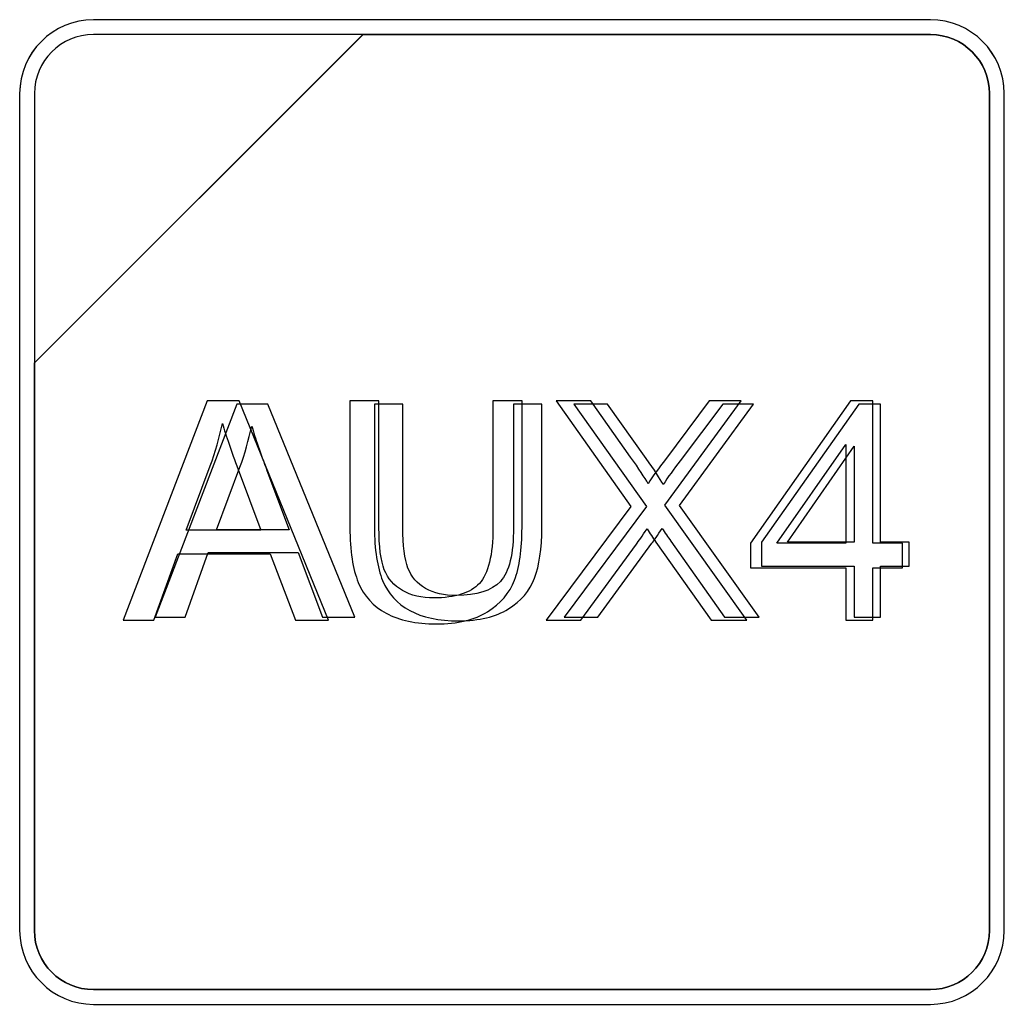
# Model space of a CAD drawing. Header units: millimetres. Extents: x 7146 to 9164, y -1568 to -663.
# Tile 138 of 187: x 7424 to 7438, y -1046 to -1032. Entities that reach past the tile are written whole.
import ezdxf

# ---------------------------------------------------------------- set-up
doc = ezdxf.new("R2010")
doc.units = ezdxf.units.MM
doc.header["$LTSCALE"] = 3

msp = doc.modelspace()

# ---------------------------------------------------------------- linework, layer by layer
at = {"linetype": 'Continuous', "lineweight": 30}
for points, knots in [([(7424.891, -1032.02), (7424.891, -1032.02), (7436.791, -1032.02), (7436.791, -1032.02), (7436.791, -1032.02), (7437.369, -1032.02), (7437.841, -1032.492), (7437.841, -1033.07), (7437.841, -1033.07), (7437.841, -1033.07), (7437.841, -1044.97), (7437.841, -1044.97), (7437.841, -1044.97), (7437.841, -1045.547), (7437.369, -1046.02), (7436.791, -1046.02), (7436.791, -1046.02), (7436.791, -1046.02), (7424.891, -1046.02), (7424.891, -1046.02), (7424.891, -1046.02), (7424.314, -1046.02), (7423.841, -1045.547), (7423.841, -1044.97), (7423.841, -1044.97), (7423.841, -1044.97), (7423.841, -1033.07), (7423.841, -1033.07), (7423.841, -1033.07), (7423.841, -1032.492), (7424.314, -1032.02), (7424.891, -1032.02)], [0, 0, 0, 0, 0.111111, 0.111111, 0.111111, 0.111111, 0.222222, 0.222222, 0.222222, 0.222222, 0.333333, 0.333333, 0.333333, 0.333333, 0.444444, 0.444444, 0.444444, 0.444444, 0.555556, 0.555556, 0.555556, 0.555556, 0.666667, 0.666667, 0.666667, 0.666667, 0.777778, 0.777778, 0.777778, 0.777778, 1, 1, 1, 1]), ([(7424.891, -1032.02), (7424.891, -1032.02), (7436.791, -1032.02), (7436.791, -1032.02), (7436.791, -1032.02), (7437.369, -1032.02), (7437.841, -1032.492), (7437.841, -1033.07), (7437.841, -1033.07), (7437.841, -1033.07), (7437.841, -1044.97), (7437.841, -1044.97), (7437.841, -1044.97), (7437.841, -1045.547), (7437.369, -1046.02), (7436.791, -1046.02), (7436.791, -1046.02), (7436.791, -1046.02), (7424.891, -1046.02), (7424.891, -1046.02), (7424.891, -1046.02), (7424.314, -1046.02), (7423.841, -1045.547), (7423.841, -1044.97), (7423.841, -1044.97), (7423.841, -1044.97), (7423.841, -1033.07), (7423.841, -1033.07), (7423.841, -1033.07), (7423.841, -1032.492), (7424.314, -1032.02), (7424.891, -1032.02)], [0, 0, 0, 0, 0.111111, 0.111111, 0.111111, 0.111111, 0.222222, 0.222222, 0.222222, 0.222222, 0.333333, 0.333333, 0.333333, 0.333333, 0.444444, 0.444444, 0.444444, 0.444444, 0.555556, 0.555556, 0.555556, 0.555556, 0.666667, 0.666667, 0.666667, 0.666667, 0.777778, 0.777778, 0.777778, 0.777778, 1, 1, 1, 1]), ([(7424.891, -1032.02), (7424.891, -1032.02), (7436.791, -1032.02), (7436.791, -1032.02), (7436.791, -1032.02), (7437.369, -1032.02), (7437.841, -1032.492), (7437.841, -1033.07), (7437.841, -1033.07), (7437.841, -1033.07), (7437.841, -1044.97), (7437.841, -1044.97), (7437.841, -1044.97), (7437.841, -1045.547), (7437.369, -1046.02), (7436.791, -1046.02), (7436.791, -1046.02), (7436.791, -1046.02), (7424.891, -1046.02), (7424.891, -1046.02), (7424.891, -1046.02), (7424.314, -1046.02), (7423.841, -1045.547), (7423.841, -1044.97), (7423.841, -1044.97), (7423.841, -1044.97), (7423.841, -1033.07), (7423.841, -1033.07), (7423.841, -1033.07), (7423.841, -1032.492), (7424.314, -1032.02), (7424.891, -1032.02)], [0, 0, 0, 0, 0.111111, 0.111111, 0.111111, 0.111111, 0.222222, 0.222222, 0.222222, 0.222222, 0.333333, 0.333333, 0.333333, 0.333333, 0.444444, 0.444444, 0.444444, 0.444444, 0.555556, 0.555556, 0.555556, 0.555556, 0.666667, 0.666667, 0.666667, 0.666667, 0.777778, 0.777778, 0.777778, 0.777778, 1, 1, 1, 1]), ([(7424.891, -1032.02), (7424.891, -1032.02), (7436.791, -1032.02), (7436.791, -1032.02), (7436.791, -1032.02), (7437.369, -1032.02), (7437.841, -1032.492), (7437.841, -1033.07), (7437.841, -1033.07), (7437.841, -1033.07), (7437.841, -1044.97), (7437.841, -1044.97), (7437.841, -1044.97), (7437.841, -1045.547), (7437.369, -1046.02), (7436.791, -1046.02), (7436.791, -1046.02), (7436.791, -1046.02), (7424.891, -1046.02), (7424.891, -1046.02), (7424.891, -1046.02), (7424.314, -1046.02), (7423.841, -1045.547), (7423.841, -1044.97), (7423.841, -1044.97), (7423.841, -1044.97), (7423.841, -1033.07), (7423.841, -1033.07), (7423.841, -1033.07), (7423.841, -1032.492), (7424.314, -1032.02), (7424.891, -1032.02)], [0, 0, 0, 0, 0.111111, 0.111111, 0.111111, 0.111111, 0.222222, 0.222222, 0.222222, 0.222222, 0.333333, 0.333333, 0.333333, 0.333333, 0.444444, 0.444444, 0.444444, 0.444444, 0.555556, 0.555556, 0.555556, 0.555556, 0.666667, 0.666667, 0.666667, 0.666667, 0.777778, 0.777778, 0.777778, 0.777778, 1, 1, 1, 1]), ([(7424.891, -1032.02), (7424.891, -1032.02), (7436.791, -1032.02), (7436.791, -1032.02), (7436.791, -1032.02), (7437.369, -1032.02), (7437.841, -1032.492), (7437.841, -1033.07), (7437.841, -1033.07), (7437.841, -1033.07), (7437.841, -1044.97), (7437.841, -1044.97), (7437.841, -1044.97), (7437.841, -1045.547), (7437.369, -1046.02), (7436.791, -1046.02), (7436.791, -1046.02), (7436.791, -1046.02), (7424.891, -1046.02), (7424.891, -1046.02), (7424.891, -1046.02), (7424.314, -1046.02), (7423.841, -1045.547), (7423.841, -1044.97), (7423.841, -1044.97), (7423.841, -1044.97), (7423.841, -1033.07), (7423.841, -1033.07), (7423.841, -1033.07), (7423.841, -1032.492), (7424.314, -1032.02), (7424.891, -1032.02)], [0, 0, 0, 0, 0.111111, 0.111111, 0.111111, 0.111111, 0.222222, 0.222222, 0.222222, 0.222222, 0.333333, 0.333333, 0.333333, 0.333333, 0.444444, 0.444444, 0.444444, 0.444444, 0.555556, 0.555556, 0.555556, 0.555556, 0.666667, 0.666667, 0.666667, 0.666667, 0.777778, 0.777778, 0.777778, 0.777778, 1, 1, 1, 1]), ([(7424.891, -1032.02), (7424.891, -1032.02), (7436.791, -1032.02), (7436.791, -1032.02), (7436.791, -1032.02), (7437.369, -1032.02), (7437.841, -1032.492), (7437.841, -1033.069), (7437.841, -1033.069), (7437.841, -1033.069), (7437.841, -1044.97), (7437.841, -1044.97), (7437.841, -1044.97), (7437.841, -1045.547), (7437.369, -1046.02), (7436.791, -1046.02), (7436.791, -1046.02), (7436.791, -1046.02), (7424.891, -1046.02), (7424.891, -1046.02), (7424.891, -1046.02), (7424.314, -1046.02), (7423.841, -1045.547), (7423.841, -1044.97), (7423.841, -1044.97), (7423.841, -1044.97), (7423.841, -1033.069), (7423.841, -1033.069), (7423.841, -1033.069), (7423.841, -1032.492), (7424.314, -1032.02), (7424.891, -1032.02)], [0, 0, 0, 0, 0.111111, 0.111111, 0.111111, 0.111111, 0.222222, 0.222222, 0.222222, 0.222222, 0.333333, 0.333333, 0.333333, 0.333333, 0.444444, 0.444444, 0.444444, 0.444444, 0.555556, 0.555556, 0.555556, 0.555556, 0.666667, 0.666667, 0.666667, 0.666667, 0.777778, 0.777778, 0.777778, 0.777778, 1, 1, 1, 1]), ([(7437.631, -1044.97), (7437.631, -1044.97), (7437.631, -1033.07), (7437.631, -1033.07), (7437.631, -1033.07), (7437.631, -1032.608), (7437.253, -1032.23), (7436.791, -1032.23), (7436.791, -1032.23), (7436.791, -1032.23), (7428.734, -1032.23), (7428.734, -1032.23), (7428.734, -1032.23), (7428.734, -1032.23), (7428.722, -1032.23), (7428.722, -1032.23), (7428.722, -1032.23), (7428.722, -1032.23), (7424.051, -1036.9), (7424.051, -1036.9), (7424.051, -1036.9), (7424.051, -1036.9), (7424.051, -1036.989), (7424.051, -1036.989), (7424.051, -1036.989), (7424.051, -1036.989), (7424.051, -1044.97), (7424.051, -1044.97), (7424.051, -1044.97), (7424.051, -1045.432), (7424.429, -1045.81), (7424.891, -1045.81), (7424.891, -1045.81), (7424.891, -1045.81), (7436.791, -1045.81), (7436.791, -1045.81), (7436.791, -1045.81), (7437.253, -1045.81), (7437.631, -1045.432), (7437.631, -1044.97)], [0, 0, 0, 0, 0.090909, 0.090909, 0.090909, 0.090909, 0.181818, 0.181818, 0.181818, 0.181818, 0.272727, 0.272727, 0.272727, 0.272727, 0.363636, 0.363636, 0.363636, 0.363636, 0.454545, 0.454545, 0.454545, 0.454545, 0.545455, 0.545455, 0.545455, 0.545455, 0.636364, 0.636364, 0.636364, 0.636364, 0.727273, 0.727273, 0.727273, 0.727273, 0.818182, 0.818182, 0.818182, 0.818182, 1, 1, 1, 1]), ([(7424.891, -1032.23), (7424.891, -1032.23), (7428.723, -1032.23), (7428.723, -1032.23), (7428.723, -1032.23), (7428.723, -1032.23), (7424.051, -1036.9), (7424.051, -1036.9), (7424.051, -1036.9), (7424.051, -1036.9), (7424.051, -1033.07), (7424.051, -1033.07), (7424.051, -1033.07), (7424.051, -1032.608), (7424.429, -1032.23), (7424.891, -1032.23)], [0, 0, 0, 0, 0.2, 0.2, 0.2, 0.2, 0.4, 0.4, 0.4, 0.4, 0.6, 0.6, 0.6, 0.6, 1, 1, 1, 1]), ([(7428.723, -1032.23), (7428.723, -1032.23), (7428.734, -1032.23), (7428.734, -1032.23), (7428.734, -1032.23), (7428.734, -1032.23), (7436.791, -1032.23), (7436.791, -1032.23), (7436.791, -1032.23), (7437.253, -1032.23), (7437.631, -1032.608), (7437.631, -1033.07), (7437.631, -1033.07), (7437.631, -1033.07), (7437.631, -1044.97), (7437.631, -1044.97), (7437.631, -1044.97), (7437.631, -1045.432), (7437.253, -1045.81), (7436.791, -1045.81), (7436.791, -1045.81), (7436.791, -1045.81), (7424.891, -1045.81), (7424.891, -1045.81), (7424.891, -1045.81), (7424.429, -1045.81), (7424.051, -1045.432), (7424.051, -1044.97), (7424.051, -1044.97), (7424.051, -1044.97), (7424.051, -1036.989), (7424.051, -1036.989), (7424.051, -1036.989), (7424.051, -1036.989), (7424.051, -1036.9), (7424.051, -1036.9), (7424.051, -1036.9), (7424.051, -1036.9), (7428.723, -1032.23), (7428.723, -1032.23)], [0, 0, 0, 0, 0.090909, 0.090909, 0.090909, 0.090909, 0.181818, 0.181818, 0.181818, 0.181818, 0.272727, 0.272727, 0.272727, 0.272727, 0.363636, 0.363636, 0.363636, 0.363636, 0.454545, 0.454545, 0.454545, 0.454545, 0.545455, 0.545455, 0.545455, 0.545455, 0.636364, 0.636364, 0.636364, 0.636364, 0.727273, 0.727273, 0.727273, 0.727273, 0.818182, 0.818182, 0.818182, 0.818182, 1, 1, 1, 1]), ([(7437.631, -1044.97), (7437.631, -1044.97), (7437.631, -1033.07), (7437.631, -1033.07), (7437.631, -1033.07), (7437.631, -1032.608), (7437.253, -1032.23), (7436.791, -1032.23), (7436.791, -1032.23), (7436.791, -1032.23), (7428.734, -1032.23), (7428.734, -1032.23), (7428.734, -1032.23), (7428.734, -1032.23), (7428.723, -1032.23), (7428.723, -1032.23), (7428.723, -1032.23), (7428.723, -1032.23), (7424.051, -1036.9), (7424.051, -1036.9), (7424.051, -1036.9), (7424.051, -1036.9), (7424.051, -1036.989), (7424.051, -1036.989), (7424.051, -1036.989), (7424.051, -1036.989), (7424.051, -1044.97), (7424.051, -1044.97), (7424.051, -1044.97), (7424.051, -1045.432), (7424.429, -1045.81), (7424.891, -1045.81), (7424.891, -1045.81), (7424.891, -1045.81), (7436.791, -1045.81), (7436.791, -1045.81), (7436.791, -1045.81), (7437.253, -1045.81), (7437.631, -1045.432), (7437.631, -1044.97)], [0, 0, 0, 0, 0.090909, 0.090909, 0.090909, 0.090909, 0.181818, 0.181818, 0.181818, 0.181818, 0.272727, 0.272727, 0.272727, 0.272727, 0.363636, 0.363636, 0.363636, 0.363636, 0.454545, 0.454545, 0.454545, 0.454545, 0.545455, 0.545455, 0.545455, 0.545455, 0.636364, 0.636364, 0.636364, 0.636364, 0.727273, 0.727273, 0.727273, 0.727273, 0.818182, 0.818182, 0.818182, 0.818182, 1, 1, 1, 1]), ([(7424.891, -1032.23), (7424.891, -1032.23), (7428.723, -1032.23), (7428.723, -1032.23), (7428.723, -1032.23), (7428.723, -1032.23), (7424.051, -1036.9), (7424.051, -1036.9), (7424.051, -1036.9), (7424.051, -1036.9), (7424.051, -1033.07), (7424.051, -1033.07), (7424.051, -1033.07), (7424.051, -1032.608), (7424.429, -1032.23), (7424.891, -1032.23)], [0, 0, 0, 0, 0.2, 0.2, 0.2, 0.2, 0.4, 0.4, 0.4, 0.4, 0.6, 0.6, 0.6, 0.6, 1, 1, 1, 1]), ([(7428.723, -1032.23), (7428.723, -1032.23), (7428.734, -1032.23), (7428.734, -1032.23), (7428.734, -1032.23), (7428.734, -1032.23), (7436.791, -1032.23), (7436.791, -1032.23), (7436.791, -1032.23), (7437.253, -1032.23), (7437.631, -1032.608), (7437.631, -1033.07), (7437.631, -1033.07), (7437.631, -1033.07), (7437.631, -1044.97), (7437.631, -1044.97), (7437.631, -1044.97), (7437.631, -1045.432), (7437.253, -1045.81), (7436.791, -1045.81), (7436.791, -1045.81), (7436.791, -1045.81), (7424.891, -1045.81), (7424.891, -1045.81), (7424.891, -1045.81), (7424.429, -1045.81), (7424.051, -1045.432), (7424.051, -1044.97), (7424.051, -1044.97), (7424.051, -1044.97), (7424.051, -1036.989), (7424.051, -1036.989), (7424.051, -1036.989), (7424.051, -1036.989), (7424.051, -1036.9), (7424.051, -1036.9), (7424.051, -1036.9), (7424.051, -1036.9), (7428.723, -1032.23), (7428.723, -1032.23)], [0, 0, 0, 0, 0.090909, 0.090909, 0.090909, 0.090909, 0.181818, 0.181818, 0.181818, 0.181818, 0.272727, 0.272727, 0.272727, 0.272727, 0.363636, 0.363636, 0.363636, 0.363636, 0.454545, 0.454545, 0.454545, 0.454545, 0.545455, 0.545455, 0.545455, 0.545455, 0.636364, 0.636364, 0.636364, 0.636364, 0.727273, 0.727273, 0.727273, 0.727273, 0.818182, 0.818182, 0.818182, 0.818182, 1, 1, 1, 1]), ([(7437.631, -1044.97), (7437.631, -1044.97), (7437.631, -1033.07), (7437.631, -1033.07), (7437.631, -1033.07), (7437.631, -1032.608), (7437.253, -1032.23), (7436.791, -1032.23), (7436.791, -1032.23), (7436.791, -1032.23), (7428.734, -1032.23), (7428.734, -1032.23), (7428.734, -1032.23), (7428.734, -1032.23), (7428.723, -1032.23), (7428.723, -1032.23), (7428.723, -1032.23), (7428.723, -1032.23), (7424.051, -1036.9), (7424.051, -1036.9), (7424.051, -1036.9), (7424.051, -1036.9), (7424.051, -1036.989), (7424.051, -1036.989), (7424.051, -1036.989), (7424.051, -1036.989), (7424.051, -1044.97), (7424.051, -1044.97), (7424.051, -1044.97), (7424.051, -1045.432), (7424.429, -1045.81), (7424.891, -1045.81), (7424.891, -1045.81), (7424.891, -1045.81), (7436.791, -1045.81), (7436.791, -1045.81), (7436.791, -1045.81), (7437.253, -1045.81), (7437.631, -1045.432), (7437.631, -1044.97)], [0, 0, 0, 0, 0.090909, 0.090909, 0.090909, 0.090909, 0.181818, 0.181818, 0.181818, 0.181818, 0.272727, 0.272727, 0.272727, 0.272727, 0.363636, 0.363636, 0.363636, 0.363636, 0.454545, 0.454545, 0.454545, 0.454545, 0.545455, 0.545455, 0.545455, 0.545455, 0.636364, 0.636364, 0.636364, 0.636364, 0.727273, 0.727273, 0.727273, 0.727273, 0.818182, 0.818182, 0.818182, 0.818182, 1, 1, 1, 1]), ([(7424.891, -1032.23), (7424.891, -1032.23), (7428.722, -1032.23), (7428.722, -1032.23), (7428.722, -1032.23), (7428.722, -1032.23), (7424.051, -1036.9), (7424.051, -1036.9), (7424.051, -1036.9), (7424.051, -1036.9), (7424.051, -1033.07), (7424.051, -1033.07), (7424.051, -1033.07), (7424.051, -1032.608), (7424.429, -1032.23), (7424.891, -1032.23)], [0, 0, 0, 0, 0.2, 0.2, 0.2, 0.2, 0.4, 0.4, 0.4, 0.4, 0.6, 0.6, 0.6, 0.6, 1, 1, 1, 1]), ([(7428.722, -1032.23), (7428.722, -1032.23), (7428.734, -1032.23), (7428.734, -1032.23), (7428.734, -1032.23), (7428.734, -1032.23), (7436.791, -1032.23), (7436.791, -1032.23), (7436.791, -1032.23), (7437.253, -1032.23), (7437.631, -1032.608), (7437.631, -1033.07), (7437.631, -1033.07), (7437.631, -1033.07), (7437.631, -1044.97), (7437.631, -1044.97), (7437.631, -1044.97), (7437.631, -1045.432), (7437.253, -1045.81), (7436.791, -1045.81), (7436.791, -1045.81), (7436.791, -1045.81), (7424.891, -1045.81), (7424.891, -1045.81), (7424.891, -1045.81), (7424.429, -1045.81), (7424.051, -1045.432), (7424.051, -1044.97), (7424.051, -1044.97), (7424.051, -1044.97), (7424.051, -1036.989), (7424.051, -1036.989), (7424.051, -1036.989), (7424.051, -1036.989), (7424.051, -1036.9), (7424.051, -1036.9), (7424.051, -1036.9), (7424.051, -1036.9), (7428.722, -1032.23), (7428.722, -1032.23)], [0, 0, 0, 0, 0.090909, 0.090909, 0.090909, 0.090909, 0.181818, 0.181818, 0.181818, 0.181818, 0.272727, 0.272727, 0.272727, 0.272727, 0.363636, 0.363636, 0.363636, 0.363636, 0.454545, 0.454545, 0.454545, 0.454545, 0.545455, 0.545455, 0.545455, 0.545455, 0.636364, 0.636364, 0.636364, 0.636364, 0.727273, 0.727273, 0.727273, 0.727273, 0.818182, 0.818182, 0.818182, 0.818182, 1, 1, 1, 1]), ([(7424.891, -1032.23), (7424.891, -1032.23), (7428.722, -1032.23), (7428.722, -1032.23), (7428.722, -1032.23), (7428.722, -1032.23), (7424.051, -1036.9), (7424.051, -1036.9), (7424.051, -1036.9), (7424.051, -1036.9), (7424.051, -1033.07), (7424.051, -1033.07), (7424.051, -1033.07), (7424.051, -1032.608), (7424.429, -1032.23), (7424.891, -1032.23)], [0, 0, 0, 0, 0.2, 0.2, 0.2, 0.2, 0.4, 0.4, 0.4, 0.4, 0.6, 0.6, 0.6, 0.6, 1, 1, 1, 1]), ([(7428.722, -1032.23), (7428.722, -1032.23), (7428.734, -1032.23), (7428.734, -1032.23), (7428.734, -1032.23), (7428.734, -1032.23), (7436.791, -1032.23), (7436.791, -1032.23), (7436.791, -1032.23), (7437.253, -1032.23), (7437.631, -1032.608), (7437.631, -1033.07), (7437.631, -1033.07), (7437.631, -1033.07), (7437.631, -1044.97), (7437.631, -1044.97), (7437.631, -1044.97), (7437.631, -1045.432), (7437.253, -1045.81), (7436.791, -1045.81), (7436.791, -1045.81), (7436.791, -1045.81), (7424.891, -1045.81), (7424.891, -1045.81), (7424.891, -1045.81), (7424.429, -1045.81), (7424.051, -1045.432), (7424.051, -1044.97), (7424.051, -1044.97), (7424.051, -1044.97), (7424.051, -1036.989), (7424.051, -1036.989), (7424.051, -1036.989), (7424.051, -1036.989), (7424.051, -1036.9), (7424.051, -1036.9), (7424.051, -1036.9), (7424.051, -1036.9), (7428.722, -1032.23), (7428.722, -1032.23)], [0, 0, 0, 0, 0.090909, 0.090909, 0.090909, 0.090909, 0.181818, 0.181818, 0.181818, 0.181818, 0.272727, 0.272727, 0.272727, 0.272727, 0.363636, 0.363636, 0.363636, 0.363636, 0.454545, 0.454545, 0.454545, 0.454545, 0.545455, 0.545455, 0.545455, 0.545455, 0.636364, 0.636364, 0.636364, 0.636364, 0.727273, 0.727273, 0.727273, 0.727273, 0.818182, 0.818182, 0.818182, 0.818182, 1, 1, 1, 1]), ([(7437.631, -1044.97), (7437.631, -1044.97), (7437.631, -1033.07), (7437.631, -1033.07), (7437.631, -1033.07), (7437.631, -1032.608), (7437.253, -1032.23), (7436.791, -1032.23), (7436.791, -1032.23), (7436.791, -1032.23), (7428.734, -1032.23), (7428.734, -1032.23), (7428.734, -1032.23), (7428.734, -1032.23), (7428.722, -1032.23), (7428.722, -1032.23), (7428.722, -1032.23), (7428.722, -1032.23), (7424.051, -1036.9), (7424.051, -1036.9), (7424.051, -1036.9), (7424.051, -1036.9), (7424.051, -1036.989), (7424.051, -1036.989), (7424.051, -1036.989), (7424.051, -1036.989), (7424.051, -1044.97), (7424.051, -1044.97), (7424.051, -1044.97), (7424.051, -1045.432), (7424.429, -1045.81), (7424.891, -1045.81), (7424.891, -1045.81), (7424.891, -1045.81), (7436.791, -1045.81), (7436.791, -1045.81), (7436.791, -1045.81), (7437.253, -1045.81), (7437.631, -1045.432), (7437.631, -1044.97)], [0, 0, 0, 0, 0.090909, 0.090909, 0.090909, 0.090909, 0.181818, 0.181818, 0.181818, 0.181818, 0.272727, 0.272727, 0.272727, 0.272727, 0.363636, 0.363636, 0.363636, 0.363636, 0.454545, 0.454545, 0.454545, 0.454545, 0.545455, 0.545455, 0.545455, 0.545455, 0.636364, 0.636364, 0.636364, 0.636364, 0.727273, 0.727273, 0.727273, 0.727273, 0.818182, 0.818182, 0.818182, 0.818182, 1, 1, 1, 1]), ([(7424.891, -1032.23), (7424.891, -1032.23), (7428.722, -1032.23), (7428.722, -1032.23), (7428.722, -1032.23), (7428.722, -1032.23), (7424.051, -1036.9), (7424.051, -1036.9), (7424.051, -1036.9), (7424.051, -1036.9), (7424.051, -1033.07), (7424.051, -1033.07), (7424.051, -1033.07), (7424.051, -1032.608), (7424.429, -1032.23), (7424.891, -1032.23)], [0, 0, 0, 0, 0.2, 0.2, 0.2, 0.2, 0.4, 0.4, 0.4, 0.4, 0.6, 0.6, 0.6, 0.6, 1, 1, 1, 1]), ([(7428.722, -1032.23), (7428.722, -1032.23), (7428.734, -1032.23), (7428.734, -1032.23), (7428.734, -1032.23), (7428.734, -1032.23), (7436.791, -1032.23), (7436.791, -1032.23), (7436.791, -1032.23), (7437.253, -1032.23), (7437.631, -1032.608), (7437.631, -1033.07), (7437.631, -1033.07), (7437.631, -1033.07), (7437.631, -1044.97), (7437.631, -1044.97), (7437.631, -1044.97), (7437.631, -1045.432), (7437.253, -1045.81), (7436.791, -1045.81), (7436.791, -1045.81), (7436.791, -1045.81), (7424.891, -1045.81), (7424.891, -1045.81), (7424.891, -1045.81), (7424.429, -1045.81), (7424.051, -1045.432), (7424.051, -1044.97), (7424.051, -1044.97), (7424.051, -1044.97), (7424.051, -1036.989), (7424.051, -1036.989), (7424.051, -1036.989), (7424.051, -1036.989), (7424.051, -1036.9), (7424.051, -1036.9), (7424.051, -1036.9), (7424.051, -1036.9), (7428.722, -1032.23), (7428.722, -1032.23)], [0, 0, 0, 0, 0.090909, 0.090909, 0.090909, 0.090909, 0.181818, 0.181818, 0.181818, 0.181818, 0.272727, 0.272727, 0.272727, 0.272727, 0.363636, 0.363636, 0.363636, 0.363636, 0.454545, 0.454545, 0.454545, 0.454545, 0.545455, 0.545455, 0.545455, 0.545455, 0.636364, 0.636364, 0.636364, 0.636364, 0.727273, 0.727273, 0.727273, 0.727273, 0.818182, 0.818182, 0.818182, 0.818182, 1, 1, 1, 1]), ([(7437.631, -1044.97), (7437.631, -1044.97), (7437.631, -1033.07), (7437.631, -1033.07), (7437.631, -1033.07), (7437.631, -1032.608), (7437.253, -1032.23), (7436.791, -1032.23), (7436.791, -1032.23), (7436.791, -1032.23), (7428.734, -1032.23), (7428.734, -1032.23), (7428.734, -1032.23), (7428.734, -1032.23), (7428.722, -1032.23), (7428.722, -1032.23), (7428.722, -1032.23), (7428.722, -1032.23), (7424.051, -1036.9), (7424.051, -1036.9), (7424.051, -1036.9), (7424.051, -1036.9), (7424.051, -1036.989), (7424.051, -1036.989), (7424.051, -1036.989), (7424.051, -1036.989), (7424.051, -1044.97), (7424.051, -1044.97), (7424.051, -1044.97), (7424.051, -1045.432), (7424.429, -1045.81), (7424.891, -1045.81), (7424.891, -1045.81), (7424.891, -1045.81), (7436.791, -1045.81), (7436.791, -1045.81), (7436.791, -1045.81), (7437.253, -1045.81), (7437.631, -1045.432), (7437.631, -1044.97)], [0, 0, 0, 0, 0.090909, 0.090909, 0.090909, 0.090909, 0.181818, 0.181818, 0.181818, 0.181818, 0.272727, 0.272727, 0.272727, 0.272727, 0.363636, 0.363636, 0.363636, 0.363636, 0.454545, 0.454545, 0.454545, 0.454545, 0.545455, 0.545455, 0.545455, 0.545455, 0.636364, 0.636364, 0.636364, 0.636364, 0.727273, 0.727273, 0.727273, 0.727273, 0.818182, 0.818182, 0.818182, 0.818182, 1, 1, 1, 1]), ([(7424.891, -1032.23), (7424.891, -1032.23), (7428.723, -1032.23), (7428.723, -1032.23), (7428.723, -1032.23), (7428.723, -1032.23), (7424.051, -1036.9), (7424.051, -1036.9), (7424.051, -1036.9), (7424.051, -1036.9), (7424.051, -1033.07), (7424.051, -1033.07), (7424.051, -1033.07), (7424.051, -1032.608), (7424.429, -1032.23), (7424.891, -1032.23)], [0, 0, 0, 0, 0.2, 0.2, 0.2, 0.2, 0.4, 0.4, 0.4, 0.4, 0.6, 0.6, 0.6, 0.6, 1, 1, 1, 1]), ([(7428.723, -1032.23), (7428.723, -1032.23), (7428.734, -1032.23), (7428.734, -1032.23), (7428.734, -1032.23), (7428.734, -1032.23), (7436.791, -1032.23), (7436.791, -1032.23), (7436.791, -1032.23), (7437.253, -1032.23), (7437.631, -1032.608), (7437.631, -1033.07), (7437.631, -1033.07), (7437.631, -1033.07), (7437.631, -1044.97), (7437.631, -1044.97), (7437.631, -1044.97), (7437.631, -1045.432), (7437.253, -1045.81), (7436.791, -1045.81), (7436.791, -1045.81), (7436.791, -1045.81), (7424.891, -1045.81), (7424.891, -1045.81), (7424.891, -1045.81), (7424.429, -1045.81), (7424.051, -1045.432), (7424.051, -1044.97), (7424.051, -1044.97), (7424.051, -1044.97), (7424.051, -1036.989), (7424.051, -1036.989), (7424.051, -1036.989), (7424.051, -1036.989), (7424.051, -1036.9), (7424.051, -1036.9), (7424.051, -1036.9), (7424.051, -1036.9), (7428.723, -1032.23), (7428.723, -1032.23)], [0, 0, 0, 0, 0.090909, 0.090909, 0.090909, 0.090909, 0.181818, 0.181818, 0.181818, 0.181818, 0.272727, 0.272727, 0.272727, 0.272727, 0.363636, 0.363636, 0.363636, 0.363636, 0.454545, 0.454545, 0.454545, 0.454545, 0.545455, 0.545455, 0.545455, 0.545455, 0.636364, 0.636364, 0.636364, 0.636364, 0.727273, 0.727273, 0.727273, 0.727273, 0.818182, 0.818182, 0.818182, 0.818182, 1, 1, 1, 1]), ([(7437.631, -1044.97), (7437.631, -1044.97), (7437.631, -1033.07), (7437.631, -1033.07), (7437.631, -1033.07), (7437.631, -1032.608), (7437.253, -1032.23), (7436.791, -1032.23), (7436.791, -1032.23), (7436.791, -1032.23), (7428.734, -1032.23), (7428.734, -1032.23), (7428.734, -1032.23), (7428.734, -1032.23), (7428.723, -1032.23), (7428.723, -1032.23), (7428.723, -1032.23), (7428.723, -1032.23), (7424.051, -1036.9), (7424.051, -1036.9), (7424.051, -1036.9), (7424.051, -1036.9), (7424.051, -1036.989), (7424.051, -1036.989), (7424.051, -1036.989), (7424.051, -1036.989), (7424.051, -1044.97), (7424.051, -1044.97), (7424.051, -1044.97), (7424.051, -1045.432), (7424.429, -1045.81), (7424.891, -1045.81), (7424.891, -1045.81), (7424.891, -1045.81), (7436.791, -1045.81), (7436.791, -1045.81), (7436.791, -1045.81), (7437.253, -1045.81), (7437.631, -1045.432), (7437.631, -1044.97)], [0, 0, 0, 0, 0.090909, 0.090909, 0.090909, 0.090909, 0.181818, 0.181818, 0.181818, 0.181818, 0.272727, 0.272727, 0.272727, 0.272727, 0.363636, 0.363636, 0.363636, 0.363636, 0.454545, 0.454545, 0.454545, 0.454545, 0.545455, 0.545455, 0.545455, 0.545455, 0.636364, 0.636364, 0.636364, 0.636364, 0.727273, 0.727273, 0.727273, 0.727273, 0.818182, 0.818182, 0.818182, 0.818182, 1, 1, 1, 1]), ([(7425.313, -1040.559), (7425.313, -1040.559), (7426.508, -1037.441), (7426.508, -1037.441), (7426.508, -1037.441), (7426.508, -1037.441), (7426.962, -1037.441), (7426.962, -1037.441), (7426.962, -1037.441), (7426.962, -1037.441), (7428.231, -1040.559), (7428.231, -1040.559), (7428.231, -1040.559), (7428.231, -1040.559), (7427.762, -1040.559), (7427.762, -1040.559), (7427.762, -1040.559), (7427.762, -1040.559), (7427.401, -1039.614), (7427.401, -1039.614), (7427.401, -1039.614), (7427.401, -1039.614), (7426.088, -1039.614), (7426.088, -1039.614), (7426.088, -1039.614), (7426.088, -1039.614), (7425.75, -1040.559), (7425.75, -1040.559), (7425.75, -1040.559), (7425.75, -1040.559), (7425.313, -1040.559), (7425.313, -1040.559)], [0, 0, 0, 0, 0.111111, 0.111111, 0.111111, 0.111111, 0.222222, 0.222222, 0.222222, 0.222222, 0.333333, 0.333333, 0.333333, 0.333333, 0.444444, 0.444444, 0.444444, 0.444444, 0.555556, 0.555556, 0.555556, 0.555556, 0.666667, 0.666667, 0.666667, 0.666667, 0.777778, 0.777778, 0.777778, 0.777778, 1, 1, 1, 1]), ([(7425.313, -1040.559), (7425.313, -1040.559), (7426.508, -1037.441), (7426.508, -1037.441), (7426.508, -1037.441), (7426.508, -1037.441), (7426.962, -1037.441), (7426.962, -1037.441), (7426.962, -1037.441), (7426.962, -1037.441), (7428.231, -1040.559), (7428.231, -1040.559), (7428.231, -1040.559), (7428.231, -1040.559), (7427.762, -1040.559), (7427.762, -1040.559), (7427.762, -1040.559), (7427.762, -1040.559), (7427.401, -1039.614), (7427.401, -1039.614), (7427.401, -1039.614), (7427.401, -1039.614), (7426.088, -1039.614), (7426.088, -1039.614), (7426.088, -1039.614), (7426.088, -1039.614), (7425.75, -1040.559), (7425.75, -1040.559), (7425.75, -1040.559), (7425.75, -1040.559), (7425.313, -1040.559), (7425.313, -1040.559)], [0, 0, 0, 0, 0.111111, 0.111111, 0.111111, 0.111111, 0.222222, 0.222222, 0.222222, 0.222222, 0.333333, 0.333333, 0.333333, 0.333333, 0.444444, 0.444444, 0.444444, 0.444444, 0.555556, 0.555556, 0.555556, 0.555556, 0.666667, 0.666667, 0.666667, 0.666667, 0.777778, 0.777778, 0.777778, 0.777778, 1, 1, 1, 1]), ([(7425.768, -1040.516), (7425.768, -1040.516), (7426.931, -1037.485), (7426.931, -1037.485), (7426.931, -1037.485), (7426.931, -1037.485), (7427.372, -1037.485), (7427.372, -1037.485), (7427.372, -1037.485), (7427.372, -1037.485), (7428.606, -1040.516), (7428.606, -1040.516), (7428.606, -1040.516), (7428.606, -1040.516), (7428.149, -1040.516), (7428.149, -1040.516), (7428.149, -1040.516), (7428.149, -1040.516), (7427.799, -1039.597), (7427.799, -1039.597), (7427.799, -1039.597), (7427.799, -1039.597), (7426.522, -1039.597), (7426.522, -1039.597), (7426.522, -1039.597), (7426.522, -1039.597), (7426.194, -1040.516), (7426.194, -1040.516), (7426.194, -1040.516), (7426.194, -1040.516), (7425.768, -1040.516), (7425.768, -1040.516)], [0, 0, 0, 0, 0.111111, 0.111111, 0.111111, 0.111111, 0.222222, 0.222222, 0.222222, 0.222222, 0.333333, 0.333333, 0.333333, 0.333333, 0.444444, 0.444444, 0.444444, 0.444444, 0.555556, 0.555556, 0.555556, 0.555556, 0.666667, 0.666667, 0.666667, 0.666667, 0.777778, 0.777778, 0.777778, 0.777778, 1, 1, 1, 1]), ([(7430.57, -1037.441), (7430.57, -1037.441), (7430.984, -1037.441), (7430.984, -1037.441), (7430.984, -1037.441), (7430.984, -1037.441), (7430.984, -1039.242), (7430.984, -1039.242), (7430.984, -1039.242), (7430.984, -1039.555), (7430.948, -1039.804), (7430.878, -1039.988), (7430.878, -1039.988), (7430.807, -1040.172), (7430.679, -1040.322), (7430.494, -1040.438), (7430.494, -1040.438), (7430.309, -1040.553), (7430.068, -1040.611), (7429.767, -1040.611), (7429.767, -1040.611), (7429.476, -1040.611), (7429.238, -1040.561), (7429.053, -1040.46), (7429.053, -1040.46), (7428.867, -1040.359), (7428.735, -1040.214), (7428.656, -1040.023), (7428.656, -1040.023), (7428.577, -1039.832), (7428.537, -1039.572), (7428.537, -1039.242), (7428.537, -1039.242), (7428.537, -1039.242), (7428.537, -1037.441), (7428.537, -1037.441), (7428.537, -1037.441), (7428.537, -1037.441), (7428.95, -1037.441), (7428.95, -1037.441), (7428.95, -1037.441), (7428.95, -1037.441), (7428.95, -1039.241), (7428.95, -1039.241), (7428.95, -1039.241), (7428.95, -1039.512), (7428.976, -1039.712), (7429.026, -1039.84), (7429.026, -1039.84), (7429.076, -1039.968), (7429.161, -1040.067), (7429.284, -1040.136), (7429.284, -1040.136), (7429.406, -1040.206), (7429.555, -1040.241), (7429.732, -1040.241), (7429.732, -1040.241), (7430.034, -1040.241), (7430.249, -1040.172), (7430.378, -1040.035), (7430.378, -1040.035), (7430.506, -1039.897), (7430.57, -1039.633), (7430.57, -1039.241), (7430.57, -1039.241), (7430.57, -1039.241), (7430.57, -1037.441), (7430.57, -1037.441)], [0, 0, 0, 0, 0.055556, 0.055556, 0.055556, 0.055556, 0.111111, 0.111111, 0.111111, 0.111111, 0.166667, 0.166667, 0.166667, 0.166667, 0.222222, 0.222222, 0.222222, 0.222222, 0.277778, 0.277778, 0.277778, 0.277778, 0.333333, 0.333333, 0.333333, 0.333333, 0.388889, 0.388889, 0.388889, 0.388889, 0.444444, 0.444444, 0.444444, 0.444444, 0.5, 0.5, 0.5, 0.5, 0.555556, 0.555556, 0.555556, 0.555556, 0.611111, 0.611111, 0.611111, 0.611111, 0.666667, 0.666667, 0.666667, 0.666667, 0.722222, 0.722222, 0.722222, 0.722222, 0.777778, 0.777778, 0.777778, 0.777778, 0.833333, 0.833333, 0.833333, 0.833333, 0.888889, 0.888889, 0.888889, 0.888889, 1, 1, 1, 1]), ([(7430.57, -1037.441), (7430.57, -1037.441), (7430.984, -1037.441), (7430.984, -1037.441), (7430.984, -1037.441), (7430.984, -1037.441), (7430.984, -1039.242), (7430.984, -1039.242), (7430.984, -1039.242), (7430.984, -1039.555), (7430.948, -1039.804), (7430.878, -1039.988), (7430.878, -1039.988), (7430.807, -1040.172), (7430.679, -1040.322), (7430.494, -1040.438), (7430.494, -1040.438), (7430.309, -1040.553), (7430.068, -1040.611), (7429.767, -1040.611), (7429.767, -1040.611), (7429.476, -1040.611), (7429.238, -1040.561), (7429.053, -1040.46), (7429.053, -1040.46), (7428.867, -1040.359), (7428.735, -1040.214), (7428.656, -1040.023), (7428.656, -1040.023), (7428.577, -1039.832), (7428.537, -1039.572), (7428.537, -1039.242), (7428.537, -1039.242), (7428.537, -1039.242), (7428.537, -1037.441), (7428.537, -1037.441), (7428.537, -1037.441), (7428.537, -1037.441), (7428.95, -1037.441), (7428.95, -1037.441), (7428.95, -1037.441), (7428.95, -1037.441), (7428.95, -1039.241), (7428.95, -1039.241), (7428.95, -1039.241), (7428.95, -1039.512), (7428.976, -1039.712), (7429.026, -1039.84), (7429.026, -1039.84), (7429.076, -1039.968), (7429.161, -1040.067), (7429.284, -1040.136), (7429.284, -1040.136), (7429.406, -1040.206), (7429.555, -1040.241), (7429.732, -1040.241), (7429.732, -1040.241), (7430.034, -1040.241), (7430.249, -1040.172), (7430.378, -1040.035), (7430.378, -1040.035), (7430.506, -1039.897), (7430.57, -1039.633), (7430.57, -1039.241), (7430.57, -1039.241), (7430.57, -1039.241), (7430.57, -1037.441), (7430.57, -1037.441)], [0, 0, 0, 0, 0.055556, 0.055556, 0.055556, 0.055556, 0.111111, 0.111111, 0.111111, 0.111111, 0.166667, 0.166667, 0.166667, 0.166667, 0.222222, 0.222222, 0.222222, 0.222222, 0.277778, 0.277778, 0.277778, 0.277778, 0.333333, 0.333333, 0.333333, 0.333333, 0.388889, 0.388889, 0.388889, 0.388889, 0.444444, 0.444444, 0.444444, 0.444444, 0.5, 0.5, 0.5, 0.5, 0.555556, 0.555556, 0.555556, 0.555556, 0.611111, 0.611111, 0.611111, 0.611111, 0.666667, 0.666667, 0.666667, 0.666667, 0.722222, 0.722222, 0.722222, 0.722222, 0.777778, 0.777778, 0.777778, 0.777778, 0.833333, 0.833333, 0.833333, 0.833333, 0.888889, 0.888889, 0.888889, 0.888889, 1, 1, 1, 1]), ([(7430.863, -1037.485), (7430.863, -1037.485), (7431.265, -1037.485), (7431.265, -1037.485), (7431.265, -1037.485), (7431.265, -1037.485), (7431.265, -1039.235), (7431.265, -1039.235), (7431.265, -1039.235), (7431.265, -1039.54), (7431.231, -1039.782), (7431.162, -1039.961), (7431.162, -1039.961), (7431.093, -1040.14), (7430.969, -1040.286), (7430.79, -1040.398), (7430.79, -1040.398), (7430.61, -1040.51), (7430.375, -1040.567), (7430.083, -1040.567), (7430.083, -1040.567), (7429.8, -1040.567), (7429.568, -1040.518), (7429.388, -1040.42), (7429.388, -1040.42), (7429.207, -1040.322), (7429.079, -1040.181), (7429.002, -1039.995), (7429.002, -1039.995), (7428.925, -1039.81), (7428.886, -1039.556), (7428.886, -1039.235), (7428.886, -1039.235), (7428.886, -1039.235), (7428.886, -1037.485), (7428.886, -1037.485), (7428.886, -1037.485), (7428.886, -1037.485), (7429.288, -1037.485), (7429.288, -1037.485), (7429.288, -1037.485), (7429.288, -1037.485), (7429.288, -1039.235), (7429.288, -1039.235), (7429.288, -1039.235), (7429.288, -1039.498), (7429.313, -1039.693), (7429.362, -1039.817), (7429.362, -1039.817), (7429.41, -1039.942), (7429.494, -1040.038), (7429.613, -1040.105), (7429.613, -1040.105), (7429.731, -1040.173), (7429.877, -1040.207), (7430.048, -1040.207), (7430.048, -1040.207), (7430.342, -1040.207), (7430.551, -1040.14), (7430.676, -1040.007), (7430.676, -1040.007), (7430.801, -1039.872), (7430.863, -1039.616), (7430.863, -1039.235), (7430.863, -1039.235), (7430.863, -1039.235), (7430.863, -1037.485), (7430.863, -1037.485)], [0, 0, 0, 0, 0.055556, 0.055556, 0.055556, 0.055556, 0.111111, 0.111111, 0.111111, 0.111111, 0.166667, 0.166667, 0.166667, 0.166667, 0.222222, 0.222222, 0.222222, 0.222222, 0.277778, 0.277778, 0.277778, 0.277778, 0.333333, 0.333333, 0.333333, 0.333333, 0.388889, 0.388889, 0.388889, 0.388889, 0.444444, 0.444444, 0.444444, 0.444444, 0.5, 0.5, 0.5, 0.5, 0.555556, 0.555556, 0.555556, 0.555556, 0.611111, 0.611111, 0.611111, 0.611111, 0.666667, 0.666667, 0.666667, 0.666667, 0.722222, 0.722222, 0.722222, 0.722222, 0.777778, 0.777778, 0.777778, 0.777778, 0.833333, 0.833333, 0.833333, 0.833333, 0.888889, 0.888889, 0.888889, 0.888889, 1, 1, 1, 1]), ([(7431.325, -1040.559), (7431.325, -1040.559), (7432.53, -1038.941), (7432.53, -1038.941), (7432.53, -1038.941), (7432.53, -1038.941), (7431.469, -1037.441), (7431.469, -1037.441), (7431.469, -1037.441), (7431.469, -1037.441), (7431.96, -1037.441), (7431.96, -1037.441), (7431.96, -1037.441), (7431.96, -1037.441), (7432.528, -1038.239), (7432.528, -1038.239), (7432.528, -1038.239), (7432.647, -1038.404), (7432.729, -1038.531), (7432.776, -1038.618), (7432.776, -1038.618), (7432.846, -1038.509), (7432.929, -1038.393), (7433.024, -1038.271), (7433.024, -1038.271), (7433.024, -1038.271), (7433.647, -1037.441), (7433.647, -1037.441), (7433.647, -1037.441), (7433.647, -1037.441), (7434.099, -1037.441), (7434.099, -1037.441), (7434.099, -1037.441), (7434.099, -1037.441), (7433.016, -1038.923), (7433.016, -1038.923), (7433.016, -1038.923), (7433.016, -1038.923), (7434.182, -1040.559), (7434.182, -1040.559), (7434.182, -1040.559), (7434.182, -1040.559), (7433.675, -1040.559), (7433.675, -1040.559), (7433.675, -1040.559), (7433.675, -1040.559), (7432.888, -1039.447), (7432.888, -1039.447), (7432.888, -1039.447), (7432.843, -1039.384), (7432.801, -1039.321), (7432.761, -1039.258), (7432.761, -1039.258), (7432.691, -1039.363), (7432.642, -1039.436), (7432.611, -1039.478), (7432.611, -1039.478), (7432.611, -1039.478), (7431.821, -1040.559), (7431.821, -1040.559), (7431.821, -1040.559), (7431.821, -1040.559), (7431.325, -1040.559), (7431.325, -1040.559)], [0, 0, 0, 0, 0.058824, 0.058824, 0.058824, 0.058824, 0.117647, 0.117647, 0.117647, 0.117647, 0.176471, 0.176471, 0.176471, 0.176471, 0.235294, 0.235294, 0.235294, 0.235294, 0.294118, 0.294118, 0.294118, 0.294118, 0.352941, 0.352941, 0.352941, 0.352941, 0.411765, 0.411765, 0.411765, 0.411765, 0.470588, 0.470588, 0.470588, 0.470588, 0.529412, 0.529412, 0.529412, 0.529412, 0.588235, 0.588235, 0.588235, 0.588235, 0.647059, 0.647059, 0.647059, 0.647059, 0.705882, 0.705882, 0.705882, 0.705882, 0.764706, 0.764706, 0.764706, 0.764706, 0.823529, 0.823529, 0.823529, 0.823529, 0.882353, 0.882353, 0.882353, 0.882353, 1, 1, 1, 1]), ([(7431.325, -1040.559), (7431.325, -1040.559), (7432.53, -1038.941), (7432.53, -1038.941), (7432.53, -1038.941), (7432.53, -1038.941), (7431.469, -1037.441), (7431.469, -1037.441), (7431.469, -1037.441), (7431.469, -1037.441), (7431.96, -1037.441), (7431.96, -1037.441), (7431.96, -1037.441), (7431.96, -1037.441), (7432.528, -1038.239), (7432.528, -1038.239), (7432.528, -1038.239), (7432.647, -1038.404), (7432.729, -1038.531), (7432.776, -1038.618), (7432.776, -1038.618), (7432.846, -1038.509), (7432.929, -1038.393), (7433.024, -1038.271), (7433.024, -1038.271), (7433.024, -1038.271), (7433.647, -1037.441), (7433.647, -1037.441), (7433.647, -1037.441), (7433.647, -1037.441), (7434.099, -1037.441), (7434.099, -1037.441), (7434.099, -1037.441), (7434.099, -1037.441), (7433.016, -1038.923), (7433.016, -1038.923), (7433.016, -1038.923), (7433.016, -1038.923), (7434.182, -1040.559), (7434.182, -1040.559), (7434.182, -1040.559), (7434.182, -1040.559), (7433.675, -1040.559), (7433.675, -1040.559), (7433.675, -1040.559), (7433.675, -1040.559), (7432.888, -1039.447), (7432.888, -1039.447), (7432.888, -1039.447), (7432.843, -1039.384), (7432.801, -1039.321), (7432.761, -1039.258), (7432.761, -1039.258), (7432.691, -1039.363), (7432.642, -1039.436), (7432.611, -1039.478), (7432.611, -1039.478), (7432.611, -1039.478), (7431.821, -1040.559), (7431.821, -1040.559), (7431.821, -1040.559), (7431.821, -1040.559), (7431.325, -1040.559), (7431.325, -1040.559)], [0, 0, 0, 0, 0.058824, 0.058824, 0.058824, 0.058824, 0.117647, 0.117647, 0.117647, 0.117647, 0.176471, 0.176471, 0.176471, 0.176471, 0.235294, 0.235294, 0.235294, 0.235294, 0.294118, 0.294118, 0.294118, 0.294118, 0.352941, 0.352941, 0.352941, 0.352941, 0.411765, 0.411765, 0.411765, 0.411765, 0.470588, 0.470588, 0.470588, 0.470588, 0.529412, 0.529412, 0.529412, 0.529412, 0.588235, 0.588235, 0.588235, 0.588235, 0.647059, 0.647059, 0.647059, 0.647059, 0.705882, 0.705882, 0.705882, 0.705882, 0.764706, 0.764706, 0.764706, 0.764706, 0.823529, 0.823529, 0.823529, 0.823529, 0.882353, 0.882353, 0.882353, 0.882353, 1, 1, 1, 1]), ([(7431.581, -1040.516), (7431.581, -1040.516), (7432.752, -1038.943), (7432.752, -1038.943), (7432.752, -1038.943), (7432.752, -1038.943), (7431.72, -1037.485), (7431.72, -1037.485), (7431.72, -1037.485), (7431.72, -1037.485), (7432.198, -1037.485), (7432.198, -1037.485), (7432.198, -1037.485), (7432.198, -1037.485), (7432.751, -1038.26), (7432.751, -1038.26), (7432.751, -1038.26), (7432.866, -1038.421), (7432.945, -1038.544), (7432.991, -1038.629), (7432.991, -1038.629), (7433.06, -1038.523), (7433.14, -1038.411), (7433.232, -1038.291), (7433.232, -1038.291), (7433.232, -1038.291), (7433.838, -1037.485), (7433.838, -1037.485), (7433.838, -1037.485), (7433.838, -1037.485), (7434.277, -1037.485), (7434.277, -1037.485), (7434.277, -1037.485), (7434.277, -1037.485), (7433.225, -1038.926), (7433.225, -1038.926), (7433.225, -1038.926), (7433.225, -1038.926), (7434.358, -1040.516), (7434.358, -1040.516), (7434.358, -1040.516), (7434.358, -1040.516), (7433.865, -1040.516), (7433.865, -1040.516), (7433.865, -1040.516), (7433.865, -1040.516), (7433.101, -1039.435), (7433.101, -1039.435), (7433.101, -1039.435), (7433.057, -1039.374), (7433.015, -1039.312), (7432.976, -1039.252), (7432.976, -1039.252), (7432.909, -1039.353), (7432.861, -1039.424), (7432.831, -1039.465), (7432.831, -1039.465), (7432.831, -1039.465), (7432.063, -1040.516), (7432.063, -1040.516), (7432.063, -1040.516), (7432.063, -1040.516), (7431.581, -1040.516), (7431.581, -1040.516)], [0, 0, 0, 0, 0.058824, 0.058824, 0.058824, 0.058824, 0.117647, 0.117647, 0.117647, 0.117647, 0.176471, 0.176471, 0.176471, 0.176471, 0.235294, 0.235294, 0.235294, 0.235294, 0.294118, 0.294118, 0.294118, 0.294118, 0.352941, 0.352941, 0.352941, 0.352941, 0.411765, 0.411765, 0.411765, 0.411765, 0.470588, 0.470588, 0.470588, 0.470588, 0.529412, 0.529412, 0.529412, 0.529412, 0.588235, 0.588235, 0.588235, 0.588235, 0.647059, 0.647059, 0.647059, 0.647059, 0.705882, 0.705882, 0.705882, 0.705882, 0.764706, 0.764706, 0.764706, 0.764706, 0.823529, 0.823529, 0.823529, 0.823529, 0.882353, 0.882353, 0.882353, 0.882353, 1, 1, 1, 1]), ([(7435.586, -1040.559), (7435.586, -1040.559), (7435.586, -1039.814), (7435.586, -1039.814), (7435.586, -1039.814), (7435.586, -1039.814), (7434.232, -1039.814), (7434.232, -1039.814), (7434.232, -1039.814), (7434.232, -1039.814), (7434.232, -1039.462), (7434.232, -1039.462), (7434.232, -1039.462), (7434.232, -1039.462), (7435.656, -1037.441), (7435.656, -1037.441), (7435.656, -1037.441), (7435.656, -1037.441), (7435.97, -1037.441), (7435.97, -1037.441), (7435.97, -1037.441), (7435.97, -1037.441), (7435.97, -1039.462), (7435.97, -1039.462), (7435.97, -1039.462), (7435.97, -1039.462), (7436.392, -1039.462), (7436.392, -1039.462), (7436.392, -1039.462), (7436.392, -1039.462), (7436.392, -1039.814), (7436.392, -1039.814), (7436.392, -1039.814), (7436.392, -1039.814), (7435.97, -1039.814), (7435.97, -1039.814), (7435.97, -1039.814), (7435.97, -1039.814), (7435.97, -1040.559), (7435.97, -1040.559), (7435.97, -1040.559), (7435.97, -1040.559), (7435.586, -1040.559), (7435.586, -1040.559)], [0, 0, 0, 0, 0.083333, 0.083333, 0.083333, 0.083333, 0.166667, 0.166667, 0.166667, 0.166667, 0.25, 0.25, 0.25, 0.25, 0.333333, 0.333333, 0.333333, 0.333333, 0.416667, 0.416667, 0.416667, 0.416667, 0.5, 0.5, 0.5, 0.5, 0.583333, 0.583333, 0.583333, 0.583333, 0.666667, 0.666667, 0.666667, 0.666667, 0.75, 0.75, 0.75, 0.75, 0.833333, 0.833333, 0.833333, 0.833333, 1, 1, 1, 1]), ([(7435.586, -1040.559), (7435.586, -1040.559), (7435.586, -1039.814), (7435.586, -1039.814), (7435.586, -1039.814), (7435.586, -1039.814), (7434.232, -1039.814), (7434.232, -1039.814), (7434.232, -1039.814), (7434.232, -1039.814), (7434.232, -1039.462), (7434.232, -1039.462), (7434.232, -1039.462), (7434.232, -1039.462), (7435.656, -1037.441), (7435.656, -1037.441), (7435.656, -1037.441), (7435.656, -1037.441), (7435.97, -1037.441), (7435.97, -1037.441), (7435.97, -1037.441), (7435.97, -1037.441), (7435.97, -1039.462), (7435.97, -1039.462), (7435.97, -1039.462), (7435.97, -1039.462), (7436.392, -1039.462), (7436.392, -1039.462), (7436.392, -1039.462), (7436.392, -1039.462), (7436.392, -1039.814), (7436.392, -1039.814), (7436.392, -1039.814), (7436.392, -1039.814), (7435.97, -1039.814), (7435.97, -1039.814), (7435.97, -1039.814), (7435.97, -1039.814), (7435.97, -1040.559), (7435.97, -1040.559), (7435.97, -1040.559), (7435.97, -1040.559), (7435.586, -1040.559), (7435.586, -1040.559)], [0, 0, 0, 0, 0.083333, 0.083333, 0.083333, 0.083333, 0.166667, 0.166667, 0.166667, 0.166667, 0.25, 0.25, 0.25, 0.25, 0.333333, 0.333333, 0.333333, 0.333333, 0.416667, 0.416667, 0.416667, 0.416667, 0.5, 0.5, 0.5, 0.5, 0.583333, 0.583333, 0.583333, 0.583333, 0.666667, 0.666667, 0.666667, 0.666667, 0.75, 0.75, 0.75, 0.75, 0.833333, 0.833333, 0.833333, 0.833333, 1, 1, 1, 1]), ([(7435.707, -1040.516), (7435.707, -1040.516), (7435.707, -1039.792), (7435.707, -1039.792), (7435.707, -1039.792), (7435.707, -1039.792), (7434.39, -1039.792), (7434.39, -1039.792), (7434.39, -1039.792), (7434.39, -1039.792), (7434.39, -1039.449), (7434.39, -1039.449), (7434.39, -1039.449), (7434.39, -1039.449), (7435.775, -1037.485), (7435.775, -1037.485), (7435.775, -1037.485), (7435.775, -1037.485), (7436.08, -1037.485), (7436.08, -1037.485), (7436.08, -1037.485), (7436.08, -1037.485), (7436.08, -1039.449), (7436.08, -1039.449), (7436.08, -1039.449), (7436.08, -1039.449), (7436.49, -1039.449), (7436.49, -1039.449), (7436.49, -1039.449), (7436.49, -1039.449), (7436.49, -1039.792), (7436.49, -1039.792), (7436.49, -1039.792), (7436.49, -1039.792), (7436.08, -1039.792), (7436.08, -1039.792), (7436.08, -1039.792), (7436.08, -1039.792), (7436.08, -1040.516), (7436.08, -1040.516), (7436.08, -1040.516), (7436.08, -1040.516), (7435.707, -1040.516), (7435.707, -1040.516)], [0, 0, 0, 0, 0.083333, 0.083333, 0.083333, 0.083333, 0.166667, 0.166667, 0.166667, 0.166667, 0.25, 0.25, 0.25, 0.25, 0.333333, 0.333333, 0.333333, 0.333333, 0.416667, 0.416667, 0.416667, 0.416667, 0.5, 0.5, 0.5, 0.5, 0.583333, 0.583333, 0.583333, 0.583333, 0.666667, 0.666667, 0.666667, 0.666667, 0.75, 0.75, 0.75, 0.75, 0.833333, 0.833333, 0.833333, 0.833333, 1, 1, 1, 1]), ([(7426.209, -1039.279), (7426.209, -1039.279), (7427.272, -1039.279), (7427.272, -1039.279), (7427.272, -1039.279), (7427.272, -1039.279), (7426.947, -1038.414), (7426.947, -1038.414), (7426.947, -1038.414), (7426.849, -1038.152), (7426.775, -1037.935), (7426.723, -1037.763), (7426.723, -1037.763), (7426.68, -1037.967), (7426.623, -1038.166), (7426.551, -1038.364), (7426.551, -1038.364), (7426.551, -1038.364), (7426.209, -1039.279), (7426.209, -1039.279)], [0, 0, 0, 0, 0.166667, 0.166667, 0.166667, 0.166667, 0.333333, 0.333333, 0.333333, 0.333333, 0.5, 0.5, 0.5, 0.5, 0.666667, 0.666667, 0.666667, 0.666667, 1, 1, 1, 1]), ([(7426.209, -1039.279), (7426.209, -1039.279), (7427.272, -1039.279), (7427.272, -1039.279), (7427.272, -1039.279), (7427.272, -1039.279), (7426.947, -1038.414), (7426.947, -1038.414), (7426.947, -1038.414), (7426.849, -1038.152), (7426.775, -1037.935), (7426.723, -1037.763), (7426.723, -1037.763), (7426.68, -1037.967), (7426.623, -1038.166), (7426.551, -1038.364), (7426.551, -1038.364), (7426.551, -1038.364), (7426.209, -1039.279), (7426.209, -1039.279)], [0, 0, 0, 0, 0.166667, 0.166667, 0.166667, 0.166667, 0.333333, 0.333333, 0.333333, 0.333333, 0.5, 0.5, 0.5, 0.5, 0.666667, 0.666667, 0.666667, 0.666667, 1, 1, 1, 1]), ([(7426.64, -1039.271), (7426.64, -1039.271), (7427.673, -1039.271), (7427.673, -1039.271), (7427.673, -1039.271), (7427.673, -1039.271), (7427.357, -1038.431), (7427.357, -1038.431), (7427.357, -1038.431), (7427.262, -1038.176), (7427.19, -1037.965), (7427.14, -1037.798), (7427.14, -1037.798), (7427.098, -1037.996), (7427.042, -1038.19), (7426.973, -1038.382), (7426.973, -1038.382), (7426.973, -1038.382), (7426.64, -1039.271), (7426.64, -1039.271)], [0, 0, 0, 0, 0.166667, 0.166667, 0.166667, 0.166667, 0.333333, 0.333333, 0.333333, 0.333333, 0.5, 0.5, 0.5, 0.5, 0.666667, 0.666667, 0.666667, 0.666667, 1, 1, 1, 1]), ([(7435.586, -1039.462), (7435.586, -1039.462), (7435.586, -1038.059), (7435.586, -1038.059), (7435.586, -1038.059), (7435.586, -1038.059), (7434.609, -1039.462), (7434.609, -1039.462), (7434.609, -1039.462), (7434.609, -1039.462), (7435.586, -1039.462), (7435.586, -1039.462)], [0, 0, 0, 0, 0.25, 0.25, 0.25, 0.25, 0.5, 0.5, 0.5, 0.5, 1, 1, 1, 1]), ([(7435.586, -1039.462), (7435.586, -1039.462), (7435.586, -1038.059), (7435.586, -1038.059), (7435.586, -1038.059), (7435.586, -1038.059), (7434.609, -1039.462), (7434.609, -1039.462), (7434.609, -1039.462), (7434.609, -1039.462), (7435.586, -1039.462), (7435.586, -1039.462)], [0, 0, 0, 0, 0.25, 0.25, 0.25, 0.25, 0.5, 0.5, 0.5, 0.5, 1, 1, 1, 1]), ([(7435.707, -1039.449), (7435.707, -1039.449), (7435.707, -1038.085), (7435.707, -1038.085), (7435.707, -1038.085), (7435.707, -1038.085), (7434.757, -1039.449), (7434.757, -1039.449), (7434.757, -1039.449), (7434.757, -1039.449), (7435.707, -1039.449), (7435.707, -1039.449)], [0, 0, 0, 0, 0.25, 0.25, 0.25, 0.25, 0.5, 0.5, 0.5, 0.5, 1, 1, 1, 1])]:
    msp.add_open_spline(points, degree=3, knots=knots, dxfattribs=at)

doc.saveas('drawing.dxf')
